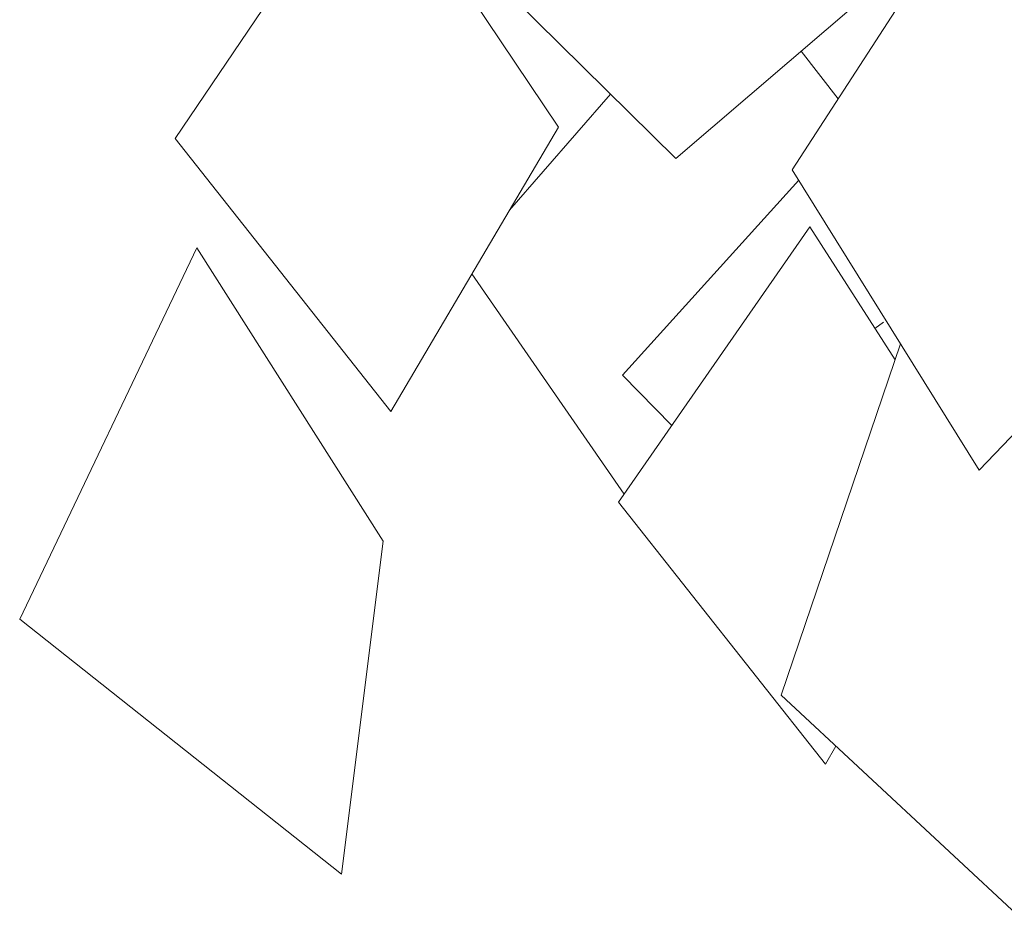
# Model space of a CAD drawing. Header units: millimetres. Extents: x -76432 to -27350, y -300 to 6935.
# Tile 6 of 75: x -76391 to -75721, y 1582 to 2202. Entities that reach past the tile are written whole.
import ezdxf

# ---------------------------------------------------------------- set-up
doc = ezdxf.new("R2010")
doc.units = ezdxf.units.MM
doc.header["$MEASUREMENT"] = 0
doc.layers.add('Nouveau_VRD _ Végétation.VRD', color=7, linetype='Continuous')

# ---------------------------------------------------------------- blocks, each defined once
blk = doc.blocks.new('Élément de coupe_51')
at = {"layer": 'Nouveau_VRD _ Végétation.VRD', "color": 7, "linetype": 'Continuous', "lineweight": 15}
for p, q in [((-76285.02, 2121.34), (-76151.56, 2318.66)), ((-75865.26, 2100.06), (-75730.82, 2307.86)), ((-75944.5, 2107.86), (-76139.3, 2299.87)), ((-76024.32, 2129.2), (-76138.26, 2298.85)), ((-75944.5, 2107.86), (-75755.66, 2269.47)), ((-75834.04, 2148.32), (-75859.15, 2180.9)), ((-76057.55, 2072.73), (-75988.93, 2151.65)), ((-76138.16, 1935.74), (-76024.32, 2129.2)), ((-76138.16, 1935.74), (-76285.02, 2121.34)), ((-75738.21, 1895.93), (-75865.26, 2100.06)), ((-75980.7, 1960.46), (-75860.89, 2093.03)), ((-75983.5, 1874.07), (-75853.4, 2061.45)), ((-75795.28, 1970.83), (-75853.4, 2061.45)), ((-75738.21, 1895.93), (-75584.45, 2055.72)), ((-76390.66, 1794.6), (-76270.13, 2047.11)), ((-76143.38, 1847.58), (-76270.13, 2047.11)), ((-75979.66, 1879.6), (-76083.09, 2029.33)), ((-75809.01, 1992.24), (-75803.29, 1996.48)), ((-75872.82, 1742.79), (-75791.59, 1981.68)), ((-75947.21, 1926.34), (-75980.7, 1960.46)), ((-75842.59, 1696.02), (-75983.5, 1874.07)), ((-76171.9, 1621.05), (-76143.38, 1847.58)), ((-76171.9, 1621.05), (-76390.66, 1794.6)), ((-75700.39, 1582.29), (-75872.82, 1742.79)), ((-75842.59, 1696.02), (-75835.64, 1708.18))]:
    blk.add_line(p, q, dxfattribs=at)

msp = doc.modelspace()

# ---------------------------------------------------------------- block references
at = {"layer": 'Nouveau_VRD _ Végétation.VRD', "lineweight": 0}
msp.add_blockref('Élément de coupe_51', (0, 0), dxfattribs=at)

doc.saveas('drawing.dxf')
